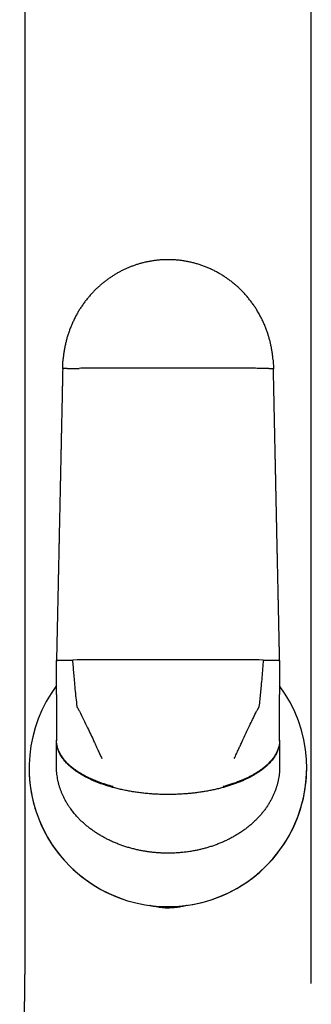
# Model space of a CAD drawing. Header units: millimetres. Extents: x 8 to 651, y 12 to 732.
# Tile 35 of 39: x 385 to 409, y 573 to 653. Entities that reach past the tile are written whole.
import ezdxf

# ---------------------------------------------------------------- set-up
doc = ezdxf.new("R2010")
doc.units = ezdxf.units.MM

msp = doc.modelspace()

# ---------------------------------------------------------------- linework, layer by layer
at = {"color": 7, "linetype": 'Continuous', "lineweight": 30}
for p, q in [((388.207, 598.345), (388.207, 601.083)), ((406.207, 601.083), (406.207, 598.345)), ((388.207, 598.345), (388.207, 598.096)), ((388.207, 598.096), (388.207, 596.602)), ((406.207, 598.096), (406.207, 598.345)), ((406.207, 596.602), (406.207, 598.096)), ((388.207, 596.602), (388.207, 595.768)), ((406.207, 595.768), (406.207, 596.602)), ((388.207, 595.768), (388.207, 594.636)), ((406.207, 594.636), (406.207, 595.768)), ((388.207, 594.636), (388.207, 594.597)), ((388.207, 593.749), (388.207, 594.597)), ((406.207, 594.597), (406.207, 594.636)), ((406.207, 594.597), (406.207, 593.749)), ((388.207, 592.517), (388.207, 593.749)), ((406.207, 593.749), (406.207, 592.517)), ((385.994, 592.381), (385.994, 592.381)), ((388.207, 592.509), (388.207, 592.517)), ((388.207, 592.509), (388.207, 592.505)), ((406.207, 592.517), (406.207, 592.509)), ((406.207, 592.505), (406.207, 592.509)), ((408.394, 592.381), (408.394, 592.381)), ((385.662, 577.782), (385.662, 577.782)), ((408.753, 577.782), (408.753, 577.782))]:
    msp.add_line(p, q, dxfattribs=at)
at = {"color": 7, "linetype": 'Continuous', "lineweight": 30, "flags": 128}
for points in [[(397.207, 601.139), (396.855, 601.139), (396.503, 601.139), (396.151, 601.138), (395.799, 601.138), (395.447, 601.138), (395.096, 601.137), (394.744, 601.137), (394.393, 601.136), (394.042, 601.136), (393.692, 601.135), (393.342, 601.134), (392.992, 601.133), (392.643, 601.132), (392.294, 601.131), (391.945, 601.13), (391.597, 601.129), (391.25, 601.128), (390.903, 601.126), (390.557, 601.125), (390.212, 601.124), (389.867, 601.122), (389.523, 601.12)], [(404.891, 601.12), (404.548, 601.122), (404.203, 601.124), (403.858, 601.125), (403.511, 601.126), (403.165, 601.128), (402.817, 601.129), (402.47, 601.13), (402.121, 601.131), (401.772, 601.132), (401.423, 601.133), (401.073, 601.134), (400.723, 601.135), (400.372, 601.136), (400.022, 601.136), (399.67, 601.137), (399.319, 601.137), (398.967, 601.138), (398.616, 601.138), (398.264, 601.138), (397.912, 601.139), (397.56, 601.139), (397.207, 601.139)]]:
    msp.add_lwpolyline(points, dxfattribs=at)
at = {"color": 7, "linetype": 'Continuous', "lineweight": 30}
for start, end in [(143.35646, 331.05165), (331.05165, 36.41111), (180, 331.05165), (331.05165, 360)]:
    msp.add_arc((397.194, 592.381), 11.2, start, end, dxfattribs=at)
for points, knots in [([(385.659, 697.182), (385.659, 697.071), (385.658, 696.77), (385.657, 696.283), (385.656, 695.724), (385.657, 695.181), (385.657, 694.652), (385.657, 694.139), (385.658, 693.637), (385.658, 693.143), (385.658, 692.658), (385.658, 692.182), (385.658, 691.718), (385.659, 691.266), (385.659, 690.826), (385.658, 690.399), (385.658, 690), (385.658, 689.629), (385.658, 689.284), (385.658, 688.948), (385.658, 688.619), (385.658, 688.292), (385.658, 687.966), (385.658, 687.642), (385.658, 687.088), (385.658, 686.308), (385.658, 685.251), (385.658, 684.151), (385.658, 683.008), (385.658, 681.876), (385.658, 680.753), (385.658, 679.635), (385.658, 678.517), (385.658, 673.116), (385.66, 659.773), (385.661, 636.218), (385.661, 614.712), (385.661, 601.179), (385.662, 597.889), (385.662, 596.87), (385.662, 595.857), (385.662, 594.853), (385.662, 593.857), (385.662, 592.888), (385.662, 591.946), (385.662, 591.254), (385.662, 590.791), (385.662, 590.552), (385.662, 590.308), (385.662, 590.058), (385.662, 589.798), (385.662, 589.509), (385.662, 589.19), (385.662, 588.84), (385.662, 588.476), (385.662, 588.098), (385.662, 587.709), (385.662, 587.309), (385.662, 586.897), (385.662, 586.472), (385.662, 586.032), (385.662, 585.574), (385.662, 585.101), (385.662, 584.613), (385.662, 584.112), (385.662, 583.6), (385.662, 583.078), (385.662, 582.545), (385.662, 582), (385.662, 581.436), (385.662, 580.856), (385.662, 580.257), (385.662, 579.645), (385.662, 579.019), (385.662, 578.397), (385.662, 577.983), (385.662, 577.782)], [0, 0, 0, 0, 0.002783, 0.007563, 0.012243, 0.016821, 0.02122, 0.02552, 0.029724, 0.03383, 0.037919, 0.041907, 0.045793, 0.049578, 0.053261, 0.056843, 0.060324, 0.063286, 0.06617, 0.068977, 0.071722, 0.074456, 0.077183, 0.079904, 0.082616, 0.091097, 0.099507, 0.109171, 0.118742, 0.128218, 0.137603, 0.146961, 0.15632, 0.165678, 0.282663, 0.491585, 0.757505, 0.82303, 0.831611, 0.840159, 0.84864, 0.857051, 0.865395, 0.87367, 0.881393, 0.889055, 0.891052, 0.893044, 0.895063, 0.897162, 0.89934, 0.9016, 0.904417, 0.907349, 0.910398, 0.913562, 0.916842, 0.920177, 0.923622, 0.92718, 0.930849, 0.9347, 0.938666, 0.942748, 0.946946, 0.951259, 0.955608, 0.960069, 0.964642, 0.969326, 0.974221, 0.979232, 0.984359, 0.989602, 0.994962, 1, 1, 1, 1]), ([(408.753, 577.782), (408.753, 577.965), (408.753, 578.354), (408.753, 578.943), (408.753, 579.546), (408.753, 580.136), (408.753, 580.703), (408.753, 581.247), (408.753, 581.768), (408.753, 582.278), (408.753, 582.776), (408.753, 583.263), (408.753, 583.739), (408.753, 584.203), (408.753, 584.656), (408.753, 585.098), (408.753, 585.526), (408.753, 585.94), (408.753, 586.341), (408.753, 586.73), (408.753, 587.111), (408.753, 587.483), (408.753, 587.846), (408.753, 588.197), (408.753, 588.537), (408.753, 588.864), (408.753, 589.178), (408.753, 589.479), (408.753, 589.768), (408.753, 590.049), (408.753, 590.321), (408.753, 590.586), (408.753, 590.846), (408.753, 591.107), (408.753, 591.367), (408.753, 591.629), (408.753, 592.16), (408.753, 592.963), (408.753, 594.042), (408.753, 595.131), (408.753, 596.23), (408.753, 597.338), (408.753, 598.452), (408.753, 603.853), (408.754, 617.199), (408.754, 635.463), (408.755, 654.361), (408.756, 667.551), (408.757, 675.859), (408.757, 679.286), (408.757, 680.516), (408.757, 681.75), (408.757, 682.995), (408.757, 684.224), (408.757, 685.437), (408.757, 686.635), (408.757, 687.557), (408.757, 688.2), (408.757, 688.559), (408.757, 688.923), (408.757, 689.293), (408.756, 689.673), (408.756, 690.065), (408.756, 690.468), (408.756, 690.882), (408.756, 691.308), (408.756, 691.745), (408.756, 692.193), (408.757, 692.652), (408.757, 693.123), (408.757, 693.605), (408.758, 694.098), (408.758, 694.61), (408.758, 695.143), (408.758, 695.696), (408.758, 696.261), (408.757, 696.758), (408.756, 697.066), (408.756, 697.182)], [0, 0, 0, 0, 0.004604, 0.00976, 0.014809, 0.019752, 0.024587, 0.029047, 0.033413, 0.037683, 0.041858, 0.045938, 0.049922, 0.053812, 0.057606, 0.061304, 0.064908, 0.068354, 0.071709, 0.074971, 0.078142, 0.081276, 0.084315, 0.087259, 0.090107, 0.09286, 0.095472, 0.097991, 0.100419, 0.102754, 0.105043, 0.107239, 0.109414, 0.111594, 0.113778, 0.115967, 0.118162, 0.127118, 0.136156, 0.145275, 0.154476, 0.163758, 0.17311, 0.182471, 0.299479, 0.508415, 0.641368, 0.774312, 0.839822, 0.850116, 0.86041, 0.870723, 0.881141, 0.891672, 0.901604, 0.911635, 0.921766, 0.924769, 0.927782, 0.930805, 0.933897, 0.937083, 0.940364, 0.943739, 0.947208, 0.950772, 0.95443, 0.958183, 0.96203, 0.965972, 0.970008, 0.974138, 0.978363, 0.98289, 0.987521, 0.992256, 0.997094, 1, 1, 1, 1]), ([(405.673, 625.442), (405.672, 625.455), (405.665, 625.562), (405.641, 625.763), (405.603, 626.049), (405.555, 626.331), (405.498, 626.611), (405.433, 626.887), (405.359, 627.164), (405.274, 627.443), (405.178, 627.727), (405.069, 628.017), (404.946, 628.312), (404.811, 628.605), (404.664, 628.896), (404.505, 629.185), (404.338, 629.464), (404.162, 629.733), (403.979, 629.993), (403.786, 630.248), (403.582, 630.496), (403.373, 630.734), (403.157, 630.961), (402.937, 631.176), (402.71, 631.385), (402.474, 631.585), (402.231, 631.777), (401.98, 631.96), (401.724, 632.134), (401.461, 632.298), (401.193, 632.452), (400.919, 632.596), (400.641, 632.73), (400.36, 632.853), (400.074, 632.965), (399.786, 633.066), (399.496, 633.156), (399.205, 633.234), (398.912, 633.302), (398.619, 633.359), (398.326, 633.405), (398.034, 633.44), (397.742, 633.464), (397.453, 633.478), (397.166, 633.481), (396.87, 633.474), (396.566, 633.456), (396.256, 633.426), (395.95, 633.384), (395.65, 633.332), (395.355, 633.269), (395.073, 633.199), (394.802, 633.12), (394.542, 633.036), (394.289, 632.945), (394.042, 632.847), (393.798, 632.74), (393.556, 632.626), (393.316, 632.503), (393.084, 632.374), (392.858, 632.239), (392.635, 632.096), (392.416, 631.947), (392.204, 631.791), (391.996, 631.629), (391.791, 631.458), (391.588, 631.278), (391.383, 631.085), (391.178, 630.878), (390.973, 630.657), (390.773, 630.425), (390.579, 630.183), (390.39, 629.931), (390.213, 629.673), (390.045, 629.412), (389.888, 629.147), (389.739, 628.874), (389.598, 628.593), (389.468, 628.309), (389.349, 628.024), (389.241, 627.738), (389.142, 627.447), (389.052, 627.15), (388.972, 626.849), (388.902, 626.544), (388.842, 626.235), (388.794, 625.924), (388.761, 625.663), (388.748, 625.505), (388.743, 625.453)], [0, 0, 0, 0, 0.001491, 0.012551, 0.023787, 0.035197, 0.04611, 0.057171, 0.068376, 0.079722, 0.091204, 0.103525, 0.115987, 0.128585, 0.141309, 0.154153, 0.167108, 0.179418, 0.191812, 0.204281, 0.216819, 0.229416, 0.241392, 0.253408, 0.265454, 0.277524, 0.289611, 0.301706, 0.313803, 0.325894, 0.337971, 0.350027, 0.362056, 0.374049, 0.386001, 0.397904, 0.409753, 0.42154, 0.433261, 0.444909, 0.456479, 0.467965, 0.479364, 0.490669, 0.501877, 0.512983, 0.525297, 0.537474, 0.549509, 0.561398, 0.573137, 0.584723, 0.595504, 0.606144, 0.616641, 0.626993, 0.6372, 0.647864, 0.658362, 0.668693, 0.67889, 0.689219, 0.699737, 0.709826, 0.720083, 0.730507, 0.741096, 0.75185, 0.763434, 0.775198, 0.78714, 0.799256, 0.81154, 0.823989, 0.835872, 0.847891, 0.86004, 0.872312, 0.884701, 0.896534, 0.908458, 0.920466, 0.932551, 0.944706, 0.956922, 0.969192, 0.981507, 0.99386, 1, 1, 1, 1]), ([(388.707, 624.658), (388.709, 624.772), (388.712, 625), (388.725, 625.265), (388.74, 625.416), (388.743, 625.453)], [0, 0, 0, 0, 0.43011, 0.859851, 1, 1, 1, 1]), ([(405.673, 625.442), (405.679, 625.369), (405.693, 625.201), (405.705, 624.94), (405.707, 624.752), (405.707, 624.658)], [0, 0, 0, 0, 0.280311, 0.643346, 1, 1, 1, 1]), ([(388.707, 624.658), (388.705, 624.539), (388.7, 624.305), (388.693, 623.958), (388.686, 623.622), (388.679, 623.295), (388.672, 622.981), (388.666, 622.679), (388.66, 622.389), (388.654, 622.108), (388.648, 621.836), (388.642, 621.572), (388.637, 621.316), (388.632, 621.071), (388.627, 620.836), (388.622, 620.611), (388.618, 620.397), (388.613, 620.193), (388.609, 619.999), (388.605, 619.815), (388.602, 619.642), (388.598, 619.479), (388.595, 619.322), (388.592, 619.168), (388.584, 618.783), (388.574, 618.322), (388.562, 617.784), (388.554, 617.4), (388.546, 617.015), (388.538, 616.633), (388.53, 616.258), (388.523, 615.896), (388.515, 615.546), (388.508, 615.208), (388.501, 614.9), (388.496, 614.622), (388.49, 614.372), (388.485, 614.129), (388.481, 613.919), (388.477, 613.734), (388.473, 613.567), (388.469, 613.387), (388.465, 613.194), (388.461, 612.988), (388.456, 612.768), (388.451, 612.535), (388.446, 612.289), (388.441, 612.029), (388.435, 611.758), (388.429, 611.475), (388.423, 611.181), (388.416, 610.875), (388.409, 610.563), (388.403, 610.248), (388.396, 609.93), (388.389, 609.601), (388.382, 609.26), (388.374, 608.909), (388.367, 608.547), (388.358, 608.161), (388.35, 607.75), (388.34, 607.313), (388.331, 606.863), (388.321, 606.4), (388.311, 605.923), (388.3, 605.433), (388.29, 604.93), (388.279, 604.414), (388.267, 603.884), (388.256, 603.344), (388.244, 602.794), (388.232, 602.235), (388.22, 601.663), (388.212, 601.278), (388.207, 601.083)], [0, 0, 0, 0, 0.015148, 0.029861, 0.044138, 0.057979, 0.071385, 0.084128, 0.096451, 0.108353, 0.119835, 0.131119, 0.141965, 0.152373, 0.162344, 0.171878, 0.180974, 0.189633, 0.197854, 0.205637, 0.212983, 0.219892, 0.226446, 0.232969, 0.239491, 0.275364, 0.29167, 0.307976, 0.324282, 0.340588, 0.356636, 0.371927, 0.38675, 0.401106, 0.414996, 0.425902, 0.436502, 0.446796, 0.456785, 0.463283, 0.470346, 0.477973, 0.486165, 0.494921, 0.504241, 0.514126, 0.524576, 0.53559, 0.547168, 0.559089, 0.571555, 0.584565, 0.59812, 0.611151, 0.624649, 0.638614, 0.653045, 0.667942, 0.683306, 0.699136, 0.717089, 0.735605, 0.754686, 0.774332, 0.794541, 0.815316, 0.836654, 0.858557, 0.881024, 0.904056, 0.927225, 0.950939, 0.975198, 1, 1, 1, 1]), ([(389.077, 624.682), (389.047, 624.682), (388.987, 624.68), (388.912, 624.677), (388.847, 624.674), (388.795, 624.671), (388.755, 624.668), (388.727, 624.664), (388.711, 624.661), (388.708, 624.659), (388.707, 624.658)], [0, 0, 0, 0, 0.1283709, 0.2568282, 0.3848297, 0.5118353, 0.6373223, 0.7608004, 0.8818237, 1, 1, 1, 1]), ([(389.077, 624.682), (389.108, 624.683), (389.172, 624.685), (389.278, 624.687), (389.392, 624.689), (389.512, 624.691), (389.636, 624.693), (389.764, 624.694), (389.893, 624.695), (389.98, 624.696), (390.023, 624.696)], [0, 0, 0, 0, 0.131904, 0.262655, 0.391776, 0.518841, 0.643479, 0.765379, 0.884286, 1, 1, 1, 1]), ([(397.207, 624.714), (397.015, 624.714), (396.629, 624.714), (396.05, 624.714), (395.471, 624.713), (394.892, 624.713), (394.314, 624.712), (393.737, 624.71), (393.141, 624.709), (392.528, 624.707), (391.898, 624.705), (391.27, 624.702), (390.645, 624.699), (390.231, 624.697), (390.023, 624.696)], [0, 0, 0, 0, 0.079793, 0.159655, 0.239578, 0.319552, 0.399567, 0.479613, 0.559681, 0.647769, 0.735858, 0.823935, 0.911986, 1, 1, 1, 1]), ([(404.391, 624.696), (404.203, 624.697), (403.827, 624.699), (403.258, 624.701), (402.688, 624.704), (402.116, 624.706), (401.542, 624.708), (400.966, 624.71), (400.37, 624.711), (399.754, 624.712), (399.118, 624.713), (398.481, 624.714), (397.844, 624.714), (397.42, 624.714), (397.207, 624.714)], [0, 0, 0, 0, 0.080011, 0.160054, 0.24012, 0.320199, 0.400281, 0.480356, 0.560414, 0.648447, 0.736435, 0.824365, 0.912224, 1, 1, 1, 1]), ([(405.338, 624.682), (405.306, 624.683), (405.243, 624.685), (405.137, 624.687), (405.023, 624.689), (404.903, 624.691), (404.779, 624.693), (404.651, 624.694), (404.522, 624.695), (404.435, 624.696), (404.391, 624.696)], [0, 0, 0, 0, 0.131904, 0.262655, 0.391776, 0.518841, 0.643479, 0.765379, 0.884286, 1, 1, 1, 1]), ([(405.338, 624.682), (405.368, 624.682), (405.427, 624.68), (405.503, 624.677), (405.567, 624.674), (405.62, 624.671), (405.66, 624.668), (405.687, 624.664), (405.704, 624.661), (405.706, 624.659), (405.707, 624.658)], [0, 0, 0, 0, 0.128371, 0.256828, 0.38483, 0.511835, 0.637322, 0.7608, 0.881824, 1, 1, 1, 1]), ([(406.207, 601.083), (406.205, 601.202), (406.2, 601.436), (406.192, 601.783), (406.185, 602.12), (406.178, 602.446), (406.172, 602.761), (406.165, 603.063), (406.159, 603.354), (406.153, 603.634), (406.147, 603.907), (406.141, 604.171), (406.136, 604.427), (406.131, 604.672), (406.126, 604.908), (406.121, 605.132), (406.116, 605.347), (406.112, 605.551), (406.108, 605.745), (406.104, 605.928), (406.1, 606.102), (406.097, 606.265), (406.093, 606.422), (406.09, 606.576), (406.082, 606.961), (406.072, 607.422), (406.061, 607.961), (406.053, 608.345), (406.044, 608.73), (406.036, 609.112), (406.028, 609.486), (406.021, 609.849), (406.013, 610.199), (406.006, 610.537), (405.999, 610.845), (405.993, 611.123), (405.988, 611.373), (405.983, 611.616), (405.979, 611.826), (405.975, 612.011), (405.971, 612.178), (405.967, 612.358), (405.963, 612.551), (405.959, 612.757), (405.954, 612.977), (405.949, 613.21), (405.944, 613.456), (405.938, 613.716), (405.933, 613.987), (405.927, 614.27), (405.92, 614.564), (405.914, 614.871), (405.907, 615.182), (405.901, 615.497), (405.894, 615.815), (405.887, 616.144), (405.88, 616.484), (405.872, 616.836), (405.865, 617.198), (405.857, 617.584), (405.848, 617.995), (405.839, 618.431), (405.829, 618.881), (405.819, 619.344), (405.809, 619.821), (405.799, 620.31), (405.788, 620.813), (405.777, 621.329), (405.766, 621.859), (405.755, 622.398), (405.743, 622.948), (405.732, 623.506), (405.72, 624.078), (405.711, 624.463), (405.707, 624.658)], [0, 0, 0, 0, 0.015148, 0.029861, 0.044138, 0.05798, 0.071386, 0.084128, 0.096451, 0.108353, 0.119836, 0.131119, 0.141965, 0.152374, 0.162345, 0.171879, 0.180975, 0.189633, 0.197855, 0.205638, 0.212984, 0.219893, 0.226447, 0.23297, 0.239492, 0.275365, 0.291671, 0.307977, 0.324283, 0.340589, 0.356638, 0.371928, 0.386752, 0.401108, 0.414997, 0.425904, 0.436504, 0.446798, 0.456786, 0.463285, 0.470347, 0.477974, 0.486166, 0.494922, 0.504243, 0.514128, 0.524577, 0.535591, 0.54717, 0.559091, 0.571556, 0.584566, 0.598121, 0.611152, 0.62465, 0.638615, 0.653046, 0.667943, 0.683307, 0.699137, 0.71709, 0.735606, 0.754687, 0.774332, 0.794542, 0.815316, 0.836655, 0.858558, 0.881025, 0.904056, 0.927226, 0.95094, 0.975198, 1, 1, 1, 1]), ([(388.207, 601.083), (388.208, 601.084), (388.211, 601.086), (388.227, 601.089), (388.255, 601.092), (388.295, 601.095), (388.347, 601.098), (388.412, 601.101), (388.487, 601.104), (388.547, 601.106), (388.577, 601.107)], [0, 0, 0, 0, 0.1181763, 0.2391996, 0.3626777, 0.4881647, 0.6151703, 0.7431718, 0.8716291, 1, 1, 1, 1]), ([(388.577, 601.107), (388.608, 601.108), (388.672, 601.109), (388.778, 601.112), (388.892, 601.114), (389.012, 601.116), (389.136, 601.117), (389.264, 601.119), (389.393, 601.12), (389.48, 601.12), (389.523, 601.12)], [0, 0, 0, 0, 0.131904, 0.262655, 0.391776, 0.518841, 0.643479, 0.765379, 0.884286, 1, 1, 1, 1]), ([(389.874, 597.368), (389.847, 597.6), (389.795, 598.066), (389.724, 598.767), (389.664, 599.42), (389.612, 600.023), (389.566, 600.572), (389.538, 600.938), (389.523, 601.12)], [0, 0, 0, 0, 0.185901, 0.372945, 0.560807, 0.707837, 0.854229, 1, 1, 1, 1]), ([(404.891, 601.12), (404.873, 600.888), (404.837, 600.422), (404.777, 599.721), (404.719, 599.068), (404.661, 598.466), (404.604, 597.916), (404.562, 597.55), (404.541, 597.368)], [0, 0, 0, 0, 0.185633, 0.37228, 0.559968, 0.707358, 0.854029, 1, 1, 1, 1]), ([(404.891, 601.12), (404.935, 601.12), (405.022, 601.12), (405.151, 601.119), (405.279, 601.117), (405.403, 601.116), (405.523, 601.114), (405.637, 601.112), (405.743, 601.109), (405.806, 601.108), (405.838, 601.107)], [0, 0, 0, 0, 0.115714, 0.234621, 0.356521, 0.481159, 0.608224, 0.737345, 0.868096, 1, 1, 1, 1]), ([(405.838, 601.107), (405.868, 601.106), (405.928, 601.104), (406.003, 601.101), (406.067, 601.098), (406.12, 601.095), (406.16, 601.092), (406.187, 601.089), (406.204, 601.086), (406.206, 601.084), (406.207, 601.083)], [0, 0, 0, 0, 0.128371, 0.256828, 0.38483, 0.511835, 0.637322, 0.7608, 0.881824, 1, 1, 1, 1]), ([(390.067, 596.976), (390.055, 597), (390.031, 597.049), (389.995, 597.123), (389.96, 597.186), (389.925, 597.235), (389.899, 597.276), (389.882, 597.321), (389.876, 597.352), (389.874, 597.368)], [0, 0, 0, 0, 0.186099, 0.372019, 0.56026, 0.673374, 0.784437, 0.892244, 1, 1, 1, 1]), ([(390.067, 596.976), (390.175, 596.754), (390.394, 596.307), (390.695, 595.68), (390.973, 595.091), (391.141, 594.727), (391.226, 594.544)], [0, 0, 0, 0, 0.27496, 0.553582, 0.775368, 1, 1, 1, 1]), ([(403.189, 594.544), (403.261, 594.699), (403.403, 595.009), (403.62, 595.469), (403.849, 595.95), (404.092, 596.452), (404.263, 596.802), (404.348, 596.976)], [0, 0, 0, 0, 0.190785, 0.379491, 0.566308, 0.784253, 1, 1, 1, 1]), ([(404.541, 597.368), (404.537, 597.348), (404.53, 597.308), (404.503, 597.252), (404.466, 597.202), (404.428, 597.139), (404.391, 597.062), (404.362, 597.005), (404.348, 596.976)], [0, 0, 0, 0, 0.136932, 0.275376, 0.419204, 0.561144, 0.780661, 1, 1, 1, 1]), ([(392.773, 590.886), (392.676, 590.913), (392.484, 590.966), (392.199, 591.054), (391.92, 591.146), (391.647, 591.245), (391.383, 591.348), (391.127, 591.455), (390.881, 591.567), (390.644, 591.683), (390.415, 591.804), (390.195, 591.931), (389.983, 592.062), (389.782, 592.197), (389.592, 592.335), (389.415, 592.475), (389.249, 592.618), (389.095, 592.764), (388.955, 592.911), (388.826, 593.059), (388.711, 593.209), (388.609, 593.36), (388.518, 593.512), (388.439, 593.663), (388.373, 593.811), (388.32, 593.954), (388.279, 594.092), (388.247, 594.229), (388.224, 594.366), (388.21, 594.501), (388.208, 594.591), (388.207, 594.636)], [0, 0, 0, 0, 0.0451152, 0.0898859, 0.1342349, 0.1780868, 0.2213688, 0.2632562, 0.3044653, 0.3449394, 0.3846272, 0.4242683, 0.4630078, 0.5008137, 0.5376616, 0.5735355, 0.6084286, 0.6423432, 0.6752913, 0.7072943, 0.7383831, 0.7686323, 0.7981202, 0.826889, 0.8549867, 0.8801983, 0.9049327, 0.9292345, 0.9531492, 0.9767226, 1, 1, 1, 1]), ([(392.806, 590.804), (392.707, 590.832), (392.51, 590.887), (392.22, 590.977), (391.935, 591.072), (391.658, 591.173), (391.389, 591.278), (391.131, 591.388), (390.882, 591.502), (390.643, 591.621), (390.412, 591.745), (390.19, 591.873), (389.977, 592.006), (389.775, 592.143), (389.585, 592.283), (389.408, 592.426), (389.242, 592.571), (389.089, 592.718), (388.948, 592.867), (388.82, 593.018), (388.705, 593.169), (388.602, 593.321), (388.511, 593.473), (388.433, 593.626), (388.368, 593.774), (388.317, 593.917), (388.276, 594.055), (388.245, 594.193), (388.223, 594.329), (388.21, 594.464), (388.208, 594.553), (388.207, 594.597)], [0, 0, 0, 0, 0.0458177, 0.0911941, 0.1360551, 0.1803297, 0.2239505, 0.2660952, 0.307494, 0.3480976, 0.3878629, 0.4275372, 0.4662685, 0.5040329, 0.5408149, 0.5766071, 0.6114104, 0.6452344, 0.6780965, 0.7100221, 0.7410438, 0.7712009, 0.8005388, 0.8291077, 0.8569621, 0.881917, 0.9063651, 0.9303523, 0.9539243, 0.9771258, 1, 1, 1, 1]), ([(391.226, 594.544), (391.285, 594.416), (391.403, 594.159), (391.568, 593.799), (391.722, 593.463), (391.816, 593.256), (391.864, 593.152)], [0, 0, 0, 0, 0.275254, 0.554259, 0.776042, 1, 1, 1, 1]), ([(406.207, 594.597), (406.206, 594.549), (406.205, 594.452), (406.189, 594.305), (406.163, 594.156), (406.126, 594.006), (406.078, 593.857), (406.019, 593.707), (405.948, 593.558), (405.866, 593.408), (405.772, 593.258), (405.664, 593.107), (405.544, 592.956), (405.411, 592.806), (405.265, 592.658), (405.107, 592.511), (404.936, 592.367), (404.753, 592.225), (404.559, 592.087), (404.352, 591.951), (404.135, 591.82), (403.907, 591.692), (403.668, 591.568), (403.42, 591.449), (403.153, 591.331), (402.869, 591.215), (402.566, 591.102), (402.254, 590.995), (401.935, 590.895), (401.718, 590.835), (401.609, 590.804)], [0, 0, 0, 0, 0.024914, 0.05022, 0.075975, 0.102235, 0.129062, 0.156016, 0.183629, 0.211951, 0.241033, 0.271539, 0.302926, 0.335231, 0.368484, 0.402707, 0.437915, 0.474112, 0.511298, 0.54946, 0.588581, 0.628633, 0.66958, 0.711382, 0.753989, 0.80172, 0.850278, 0.899574, 0.949514, 1, 1, 1, 1]), ([(406.207, 594.636), (406.206, 594.587), (406.204, 594.489), (406.188, 594.341), (406.161, 594.193), (406.123, 594.043), (406.073, 593.893), (406.013, 593.744), (405.942, 593.595), (405.86, 593.447), (405.765, 593.298), (405.658, 593.148), (405.538, 592.998), (405.404, 592.85), (405.258, 592.704), (405.1, 592.56), (404.929, 592.417), (404.746, 592.278), (404.552, 592.142), (404.347, 592.008), (404.131, 591.878), (403.904, 591.753), (403.668, 591.631), (403.422, 591.515), (403.158, 591.399), (402.878, 591.286), (402.579, 591.176), (402.273, 591.072), (401.961, 590.975), (401.748, 590.916), (401.642, 590.886)], [0, 0, 0, 0, 0.025351, 0.051058, 0.077179, 0.103772, 0.130898, 0.158111, 0.185943, 0.21444, 0.243646, 0.274225, 0.305684, 0.338071, 0.371412, 0.405726, 0.441021, 0.477295, 0.514537, 0.552729, 0.591842, 0.631842, 0.672688, 0.714331, 0.756713, 0.804111, 0.852237, 0.900994, 0.950283, 1, 1, 1, 1]), ([(402.551, 593.152), (402.611, 593.284), (402.731, 593.547), (402.898, 593.911), (403.05, 594.242), (403.143, 594.444), (403.189, 594.544)], [0, 0, 0, 0, 0.284664, 0.565774, 0.784047, 1, 1, 1, 1]), ([(392.806, 586.4), (392.704, 586.446), (392.501, 586.537), (392.204, 586.685), (391.915, 586.842), (391.634, 587.007), (391.362, 587.181), (391.098, 587.363), (390.845, 587.553), (390.603, 587.748), (390.372, 587.949), (390.153, 588.156), (389.969, 588.343), (389.818, 588.508), (389.697, 588.648), (389.579, 588.79), (389.466, 588.934), (389.338, 589.107), (389.198, 589.309), (389.051, 589.542), (388.916, 589.778), (388.815, 589.975), (388.741, 590.128), (388.692, 590.238), (388.645, 590.348), (388.6, 590.459), (388.557, 590.571), (388.517, 590.683), (388.465, 590.838), (388.406, 591.036), (388.345, 591.278), (388.295, 591.522), (388.256, 591.766), (388.228, 592.011), (388.211, 592.258), (388.208, 592.422), (388.207, 592.505)], [0, 0, 0, 0, 0.041484, 0.082494, 0.123079, 0.163289, 0.203175, 0.242791, 0.28219, 0.320416, 0.358139, 0.395414, 0.432298, 0.455311, 0.478208, 0.501004, 0.523715, 0.546357, 0.580748, 0.61473, 0.648361, 0.681706, 0.696602, 0.711459, 0.726282, 0.741079, 0.755855, 0.770615, 0.785367, 0.816429, 0.847256, 0.877907, 0.908445, 0.938932, 0.969429, 1, 1, 1, 1]), ([(406.207, 592.505), (406.206, 592.424), (406.204, 592.263), (406.188, 592.021), (406.161, 591.781), (406.131, 591.586), (406.102, 591.435), (406.08, 591.328), (406.055, 591.221), (406.029, 591.115), (406, 591.008), (405.969, 590.902), (405.92, 590.747), (405.85, 590.545), (405.75, 590.297), (405.64, 590.053), (405.537, 589.852), (405.448, 589.69), (405.376, 589.566), (405.302, 589.444), (405.224, 589.322), (405.142, 589.201), (405.029, 589.041), (404.88, 588.843), (404.69, 588.612), (404.488, 588.387), (404.276, 588.169), (404.052, 587.957), (403.817, 587.752), (403.572, 587.554), (403.317, 587.363), (403.053, 587.181), (402.781, 587.007), (402.5, 586.842), (402.211, 586.686), (401.914, 586.537), (401.711, 586.446), (401.609, 586.4)], [0, 0, 0, 0, 0.029944, 0.059822, 0.089693, 0.119614, 0.133081, 0.146576, 0.160103, 0.173667, 0.187275, 0.20093, 0.214639, 0.247474, 0.280401, 0.313485, 0.346793, 0.364353, 0.382, 0.399744, 0.417595, 0.43556, 0.453648, 0.490405, 0.527382, 0.564643, 0.602254, 0.640279, 0.678778, 0.71781, 0.757192, 0.796797, 0.836677, 0.876887, 0.917477, 0.958499, 1, 1, 1, 1]), ([(408.394, 592.381), (408.398, 592.381), (408.408, 592.381), (408.417, 592.381), (408.42, 592.381), (408.421, 592.381)], [0, 0, 0, 0, 0.20986, 0.613184, 1, 1, 1, 1]), ([(397.207, 590.249), (397.074, 590.25), (396.806, 590.251), (396.4, 590.265), (395.99, 590.287), (395.576, 590.319), (395.159, 590.361), (394.749, 590.413), (394.348, 590.473), (393.956, 590.541), (393.568, 590.619), (393.184, 590.705), (392.932, 590.771), (392.806, 590.804)], [0, 0, 0, 0, 0.08944, 0.180325, 0.272468, 0.365658, 0.459671, 0.554264, 0.643752, 0.733303, 0.822684, 0.911662, 1, 1, 1, 1]), ([(401.609, 590.804), (401.495, 590.774), (401.265, 590.714), (400.917, 590.634), (400.565, 590.561), (400.209, 590.497), (399.852, 590.44), (399.494, 590.39), (399.124, 590.347), (398.744, 590.311), (398.354, 590.283), (397.968, 590.263), (397.586, 590.251), (397.333, 590.25), (397.207, 590.249)], [0, 0, 0, 0, 0.080277, 0.161101, 0.242294, 0.32368, 0.405082, 0.486331, 0.567261, 0.655724, 0.743409, 0.830129, 0.915712, 1, 1, 1, 1]), ([(397.207, 585.506), (397.104, 585.507), (396.896, 585.509), (396.586, 585.522), (396.277, 585.542), (396.026, 585.566), (395.832, 585.588), (395.694, 585.606), (395.557, 585.625), (395.42, 585.645), (395.283, 585.668), (395.147, 585.692), (394.946, 585.73), (394.682, 585.786), (394.358, 585.865), (394.038, 585.953), (393.723, 586.05), (393.412, 586.157), (393.106, 586.273), (392.906, 586.358), (392.806, 586.4)], [0, 0, 0, 0, 0.068881, 0.137524, 0.205977, 0.274292, 0.304933, 0.335561, 0.36618, 0.396795, 0.42741, 0.45803, 0.48866, 0.563059, 0.636892, 0.710227, 0.783133, 0.855682, 0.927947, 1, 1, 1, 1]), ([(401.609, 586.4), (401.511, 586.359), (401.315, 586.275), (401.015, 586.162), (400.711, 586.057), (400.46, 585.978), (400.263, 585.922), (400.122, 585.883), (399.98, 585.846), (399.838, 585.811), (399.694, 585.778), (399.549, 585.747), (399.333, 585.703), (399.043, 585.651), (398.679, 585.598), (398.314, 585.557), (397.947, 585.528), (397.578, 585.51), (397.331, 585.508), (397.207, 585.506)], [0, 0, 0, 0, 0.070582, 0.141376, 0.212449, 0.28387, 0.316069, 0.348357, 0.380741, 0.413226, 0.445818, 0.478524, 0.511349, 0.592509, 0.673668, 0.754912, 0.836326, 0.917994, 1, 1, 1, 1]), ([(397.207, 581.068), (397.13, 581.07), (396.974, 581.072), (396.737, 581.09), (396.496, 581.119), (396.261, 581.158), (396.063, 581.198), (395.905, 581.235), (395.806, 581.259), (395.75, 581.274), (395.736, 581.278)], [0, 0, 0, 0, 0.15536, 0.314425, 0.477541, 0.644705, 0.794929, 0.882369, 0.972093, 1, 1, 1, 1]), ([(398.703, 581.285), (398.69, 581.281), (398.616, 581.261), (398.484, 581.229), (398.306, 581.189), (398.125, 581.153), (397.92, 581.12), (397.691, 581.092), (397.448, 581.072), (397.287, 581.07), (397.207, 581.068)], [0, 0, 0, 0, 0.027271, 0.150752, 0.269735, 0.386949, 0.516383, 0.681786, 0.842869, 1, 1, 1, 1]), ([(385.662, 577.782), (385.662, 577.674), (385.662, 577.4), (385.662, 576.96), (385.661, 576.463), (385.66, 576.04), (385.659, 575.784), (385.658, 575.693)], [0, 0, 0, 0, 0.154614, 0.393441, 0.631599, 0.869212, 1, 1, 1, 1]), ([(408.761, 574.966), (408.761, 574.995), (408.759, 575.174), (408.757, 575.505), (408.755, 575.959), (408.754, 576.414), (408.753, 576.87), (408.753, 577.326), (408.753, 577.631), (408.753, 577.782)], [0, 0, 0, 0, 0.030967, 0.191857, 0.352996, 0.514447, 0.676277, 0.838557, 1, 1, 1, 1]), ([(385.241, 556.85), (385.241, 556.858), (385.242, 556.914), (385.243, 557.02), (385.245, 557.152), (385.247, 557.272), (385.249, 557.35), (385.25, 557.404), (385.25, 557.432), (385.251, 557.461), (385.251, 557.491), (385.252, 557.518), (385.253, 557.602), (385.256, 557.765), (385.261, 558.007), (385.266, 558.266), (385.271, 558.511), (385.276, 558.742), (385.28, 558.958), (385.285, 559.166), (385.29, 559.369), (385.294, 559.572), (385.298, 559.753), (385.302, 559.909), (385.305, 560.041), (385.308, 560.174), (385.312, 560.309), (385.315, 560.445), (385.318, 560.575), (385.322, 560.714), (385.325, 560.869), (385.33, 561.049), (385.335, 561.24), (385.339, 561.407), (385.343, 561.546), (385.346, 561.655), (385.349, 561.766), (385.352, 561.881), (385.355, 561.998), (385.358, 562.118), (385.361, 562.234), (385.365, 562.364), (385.368, 562.505), (385.373, 562.658), (385.377, 562.802), (385.38, 562.939), (385.384, 563.067), (385.387, 563.187), (385.39, 563.298), (385.393, 563.4), (385.395, 563.476), (385.397, 563.53), (385.398, 563.574), (385.399, 563.627), (385.401, 563.689), (385.403, 563.751), (385.407, 563.889), (385.416, 564.229), (385.426, 564.573), (385.434, 564.845), (385.436, 564.92), (385.438, 564.995), (385.44, 565.07), (385.442, 565.145), (385.444, 565.22), (385.449, 565.398), (385.457, 565.677), (385.468, 566.051), (385.478, 566.416), (385.488, 566.77), (385.497, 567.126), (385.507, 567.482), (385.514, 567.745), (385.519, 567.909), (385.52, 567.977), (385.522, 568.042), (385.524, 568.1), (385.525, 568.154), (385.526, 568.208), (385.528, 568.266), (385.53, 568.344), (385.533, 568.446), (385.536, 568.573), (385.54, 568.713), (385.543, 568.865), (385.548, 569.029), (385.552, 569.184), (385.555, 569.328), (385.558, 569.46), (385.562, 569.594), (385.565, 569.726), (385.568, 569.855), (385.571, 569.979), (385.574, 570.128), (385.578, 570.301), (385.583, 570.493), (385.587, 570.676), (385.59, 570.842), (385.594, 570.991), (385.596, 571.121), (385.598, 571.208), (385.599, 571.255), (385.599, 571.269), (385.6, 571.283), (385.6, 571.297), (385.6, 571.311), (385.601, 571.339), (385.602, 571.387), (385.603, 571.459), (385.605, 571.543), (385.607, 571.64), (385.609, 571.749), (385.611, 571.869), (385.614, 572.001), (385.617, 572.145), (385.619, 572.286), (385.621, 572.424), (385.624, 572.555), (385.625, 572.659), (385.627, 572.733), (385.627, 572.776), (385.628, 572.819), (385.629, 572.863), (385.629, 572.908), (385.63, 572.953), (385.631, 572.995), (385.632, 573.099), (385.635, 573.261), (385.638, 573.473), (385.64, 573.67), (385.643, 573.851), (385.645, 574.023), (385.647, 574.186), (385.648, 574.325), (385.649, 574.44), (385.65, 574.532), (385.651, 574.621), (385.652, 574.711), (385.653, 574.809), (385.653, 574.911), (385.654, 575.017), (385.655, 575.126), (385.656, 575.242), (385.657, 575.365), (385.657, 575.489), (385.658, 575.599), (385.658, 575.666), (385.658, 575.693)], [0, 0, 0, 0, 0.001349, 0.008665, 0.016634, 0.021867, 0.027348, 0.028824, 0.030318, 0.031828, 0.033355, 0.0349, 0.03608, 0.046498, 0.060339, 0.073893, 0.087161, 0.098766, 0.110145, 0.121029, 0.131448, 0.142142, 0.15311, 0.159946, 0.166885, 0.173927, 0.181072, 0.188321, 0.195507, 0.201604, 0.210527, 0.220075, 0.23025, 0.241051, 0.246687, 0.252479, 0.258429, 0.264536, 0.270799, 0.27722, 0.283683, 0.289433, 0.298089, 0.306282, 0.314011, 0.321276, 0.328197, 0.334635, 0.340593, 0.346068, 0.351061, 0.352771, 0.354803, 0.358117, 0.361432, 0.36475, 0.368069, 0.383744, 0.419527, 0.423558, 0.427591, 0.431627, 0.435665, 0.439706, 0.44375, 0.447797, 0.468514, 0.488692, 0.508329, 0.527424, 0.545974, 0.56575, 0.584865, 0.588542, 0.592194, 0.59582, 0.598951, 0.601607, 0.60449, 0.607599, 0.610934, 0.617113, 0.623943, 0.631425, 0.639559, 0.648343, 0.657778, 0.664498, 0.671513, 0.678823, 0.685977, 0.692781, 0.699403, 0.705841, 0.716667, 0.726932, 0.736636, 0.745781, 0.753365, 0.760516, 0.766452, 0.767204, 0.767951, 0.768691, 0.769427, 0.770156, 0.77088, 0.774013, 0.777809, 0.782269, 0.787392, 0.793178, 0.799506, 0.806473, 0.814078, 0.822323, 0.828895, 0.835823, 0.843108, 0.845322, 0.847567, 0.849843, 0.85215, 0.854488, 0.856857, 0.859257, 0.861206, 0.873233, 0.884699, 0.894636, 0.90411, 0.913121, 0.921669, 0.929755, 0.934799, 0.939645, 0.944169, 0.948723, 0.953817, 0.959453, 0.964703, 0.97035, 0.976394, 0.982836, 0.989554, 0.995777, 1, 1, 1, 1])]:
    msp.add_open_spline(points, degree=3, knots=knots, dxfattribs=at)

doc.saveas('drawing.dxf')
